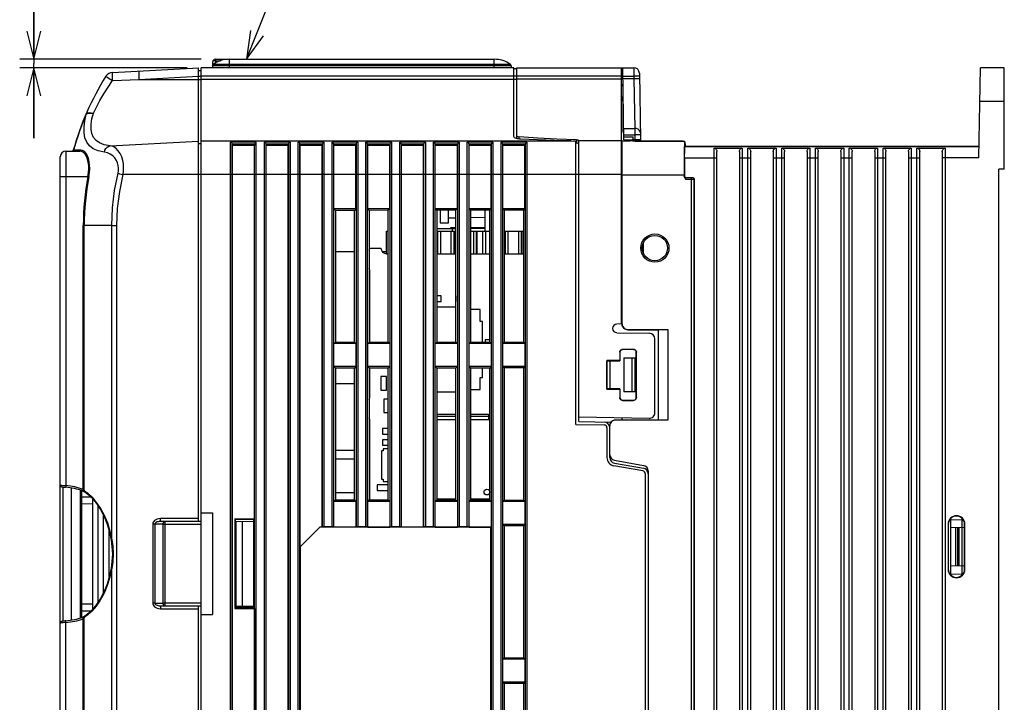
# Model space of a CAD drawing. Extents: x 31 to 410, y 32 to 287.
# Tile 19 of 41: x 136 to 206, y 208 to 256. Entities that reach past the tile are written whole.
import ezdxf

# ---------------------------------------------------------------- set-up
doc = ezdxf.new("R2010")
doc.units = 0
doc.header["$LTSCALE"] = 23.1
doc.layers.get('0').update_dxf_attribs({"linetype": 'CONTINUOUS'})
for name, color, linetype in [('ALL_AXIS', 7, 'CONTINUOUS'), ('ALL_CURVE', 7, 'CONTINUOUS'), ('ALL_DIM', 7, 'CONTINUOUS'), ('ALL_FEATURES', 7, 'CONTINUOUS'), ('ALL_NOTE', 7, 'CONTINUOUS')]:
    doc.layers.add(name, color=color, linetype=linetype)
doc.dimstyles.get("Standard").update_dxf_attribs({"dimtxt": 2.5, "dimasz": 2.5, "dimexe": 1.25, "dimexo": 0.625, "dimtad": 1, "dimcen": 2.5, "dimazin": 3, "dimtfac": 1, "dimtmove": 0, "dimatfit": 3})

# ---------------------------------------------------------------- blocks, each defined once
blk = doc.blocks.new('_OPEN')
at = {"color": 0, "linetype": 'BYBLOCK'}
for p, q in [((0, 0), (-1, 0.25)), ((-1, -0.25), (0, 0)), ((-1, 0), (0, 0))]:
    blk.add_line(p, q, dxfattribs=at)
blk = doc.blocks.new('*D9')
at = {"layer": 'ALL_DIM', "color": 2, "linetype": 'CONTINUOUS'}
for p, q in [((137.161, 253.531), (137.161, 269.933)), ((137.161, 269.933), (137.161, 253.231)), ((149.047, 253.531), (136.161, 253.531)), ((137.161, 247.931), (137.161, 253.231)), ((148.04, 252.931), (136.161, 252.931)), ((137.161, 252.931), (137.161, 247.931))]:
    blk.add_line(p, q, dxfattribs=at)
at = {"layer": 'ALL_DIM', "color": 2, "linetype": 'CONTINUOUS', "xscale": 2, "yscale": 2, "zscale": 2}
for p, rotation in [((137.161, 253.531), 270), ((137.161, 252.931), 90)]:
    blk.add_blockref('_OPEN', p, dxfattribs=dict(at, rotation=rotation))

msp = doc.modelspace()

# ---------------------------------------------------------------- linework, layer by layer
at = {"color": 7, "linetype": 'CONTINUOUS'}
for p, q in [((166, 242.813), (166, 241.931)), ((166, 241.931), (166.6, 241.931)), ((166.08, 236.731), (165.758, 236.731)), ((165.758, 236.331), (166.08, 236.331)), ((166.08, 236.331), (166.08, 236.731)), ((167.12, 236.731), (167.12, 236.331)), ((167.123, 235.928), (165.758, 235.928)), ((168.845, 235.775), (168.156, 235.775)), ((168.845, 234.912), (168.845, 235.775)), ((168.997, 234.912), (168.845, 234.912)), ((168.997, 233.445), (168.997, 234.912)), ((169.2, 233.611), (169.2, 233.445)), ((169.526, 233.611), (169.2, 233.611)), ((168.997, 230.949), (168.997, 231.616)), ((161.8, 231.011), (161.8, 230.051)), ((162.2, 231.011), (161.8, 231.011)), ((162.2, 230.051), (162.2, 231.011)), ((168.845, 230.086), (168.845, 230.949)), ((168.845, 230.949), (168.997, 230.949)), ((161.8, 230.051), (162.2, 230.051)), ((165.758, 229.933), (167.123, 229.933)), ((168.156, 230.086), (168.845, 230.086)), ((162, 229.411), (162, 228.451)), ((162.318, 229.411), (162, 229.411)), ((162, 228.451), (162.318, 228.451)), ((161.92, 227.331), (161.92, 226.931)), ((162.318, 227.331), (161.92, 227.331)), ((161.92, 226.931), (162.318, 226.931)), ((161.92, 226.531), (161.92, 226.131)), ((162.318, 226.531), (161.92, 226.531)), ((161.84, 225.731), (161.84, 223.731)), ((161.96, 225.731), (161.84, 225.731)), ((161.92, 226.131), (162.318, 226.131)), ((161.96, 225.891), (161.96, 225.731)), ((162.318, 225.891), (161.96, 225.891)), ((161.84, 223.731), (161.96, 223.731)), ((161.96, 223.731), (161.96, 223.571)), ((161.52, 223.331), (161.52, 222.931)), ((162.318, 223.331), (161.52, 223.331)), ((161.52, 222.931), (162.318, 222.931)), ((161.96, 223.571), (162.318, 223.571))]:
    msp.add_line(p, q, dxfattribs=at)
at = {"layer": 'ALL_AXIS', "color": 7, "linetype": 'CONTINUOUS'}
for p, q in [((171.24, 252.931), (149.04, 252.931)), ((171.24, 252.1), (171.24, 252.931)), ((169.2, 241.331), (169.2, 242.816)), ((180.44, 239.73), (180.44, 240.531)), ((161, 240.131), (161.8, 240.131)), ((162.2, 239.731), (162.318, 239.731)), ((165.758, 239.731), (167.123, 239.731)), ((168.156, 239.731), (169.526, 239.731)), ((170.553, 239.731), (171.929, 239.731)), ((161, 233.454), (161, 238.531)), ((161, 229.531), (161, 231.607)), ((161, 222.254), (161, 227.931))]:
    msp.add_line(p, q, dxfattribs=at)
at = {"layer": 'ALL_AXIS', "color": 9, "linetype": 'CONTINUOUS'}
for p, q in [((171.24, 252.331), (149.04, 252.331)), ((171.24, 252.1), (149.04, 252.1)), ((171.44, 252.131), (178.84, 252.131)), ((175.84, 245.378), (178.84, 245.378))]:
    msp.add_line(p, q, dxfattribs=at)
at = {"layer": 'ALL_AXIS', "color": 7, "linetype": 'CONTINUOUS'}
for radius in [1, 0.896]:
    msp.add_circle((181.24, 240.131), radius, dxfattribs=at)
for centre, start, end in [((160.6, 240.131), 336.31093, 0.00004), ((162.2, 240.131), 180, 270), ((160.6, 238.531), 359.99996, 23.68907), ((160.6, 229.531), 336.31093, 0.00004), ((160.6, 227.931), 359.99996, 23.68907)]:
    msp.add_arc(centre, 0.4, start, end, dxfattribs=at)
at = {"layer": 'ALL_CURVE', "color": 4, "linetype": 'CONTINUOUS'}
msp.add_circle((169.32, 222.811), 0.2, dxfattribs=at)
at = {"layer": 'ALL_FEATURES', "color": 7, "linetype": 'CONTINUOUS'}
for p, q in [((149.847, 253.334), (149.84, 252.931)), ((150.047, 253.531), (169.84, 253.531)), ((171.038, 253.073), (171.04, 252.931)), ((142.751, 252.601), (148.84, 252.92)), ((148.84, 220.731), (148.84, 252.92)), ((148.84, 252.731), (149.04, 252.731)), ((149.04, 176.931), (149.04, 252.931)), ((171.44, 252.846), (171.24, 252.849)), ((171.44, 247.965), (171.44, 252.931)), ((171.44, 252.931), (179.74, 252.931)), ((178.84, 252.931), (178.84, 234.741)), ((179.049, 247.811), (178.96, 252.931)), ((180.14, 252.538), (180.223, 247.809)), ((204.229, 246.529), (204.34, 252.931)), ((206.04, 252.931), (204.34, 252.931)), ((206.04, 245.731), (206.04, 252.931)), ((171.24, 248.057), (171.24, 252.1)), ((178.84, 251.731), (178.981, 251.731)), ((178.982, 251.651), (178.84, 251.651)), ((178.951, 251.731), (178.951, 251.651)), ((179, 250.761), (178.84, 250.898)), ((179, 250.733), (178.84, 250.896)), ((179, 248.331), (179, 250.639)), ((179.04, 248.331), (179, 248.331)), ((151.258, 247.42), (151.25, 247.507)), ((151.258, 175.195), (151.258, 247.42)), ((152.822, 247.42), (151.258, 247.42)), ((152.83, 247.507), (152.822, 247.42)), ((152.822, 220.913), (152.822, 247.42)), ((153.658, 247.42), (153.65, 247.507)), ((153.658, 172.795), (153.658, 247.42)), ((155.222, 247.42), (153.658, 247.42)), ((155.23, 247.507), (155.222, 247.42)), ((155.222, 170.748), (155.222, 247.42)), ((156.058, 247.42), (156.05, 247.507)), ((156.058, 218.931), (156.058, 247.42)), ((157.622, 247.42), (156.058, 247.42)), ((157.63, 247.507), (157.622, 247.42)), ((157.622, 220.331), (157.622, 247.42)), ((158.458, 247.42), (158.45, 247.507)), ((158.458, 242.913), (158.458, 247.42)), ((160.022, 247.42), (158.458, 247.42)), ((160.03, 247.507), (160.022, 247.42)), ((160.022, 242.913), (160.022, 247.42)), ((160.858, 247.42), (160.85, 247.507)), ((160.858, 242.913), (160.858, 247.42)), ((162.422, 247.42), (160.858, 247.42)), ((162.43, 247.507), (162.422, 247.42)), ((162.422, 242.913), (162.422, 247.42)), ((163.258, 247.42), (163.25, 247.507)), ((163.258, 220.331), (163.258, 247.42)), ((164.822, 247.42), (163.258, 247.42)), ((164.83, 247.507), (164.822, 247.42)), ((164.822, 220.331), (164.822, 247.42)), ((165.658, 247.42), (165.65, 247.507)), ((165.658, 242.913), (165.658, 247.42)), ((167.222, 247.42), (165.658, 247.42)), ((167.23, 247.507), (167.222, 247.42)), ((167.222, 242.913), (167.222, 247.42)), ((168.058, 247.42), (168.05, 247.507)), ((168.058, 242.913), (168.058, 247.42)), ((169.622, 247.42), (168.058, 247.42)), ((169.63, 247.507), (169.622, 247.42)), ((169.622, 242.913), (169.622, 247.42)), ((170.458, 247.42), (170.45, 247.507)), ((170.458, 242.913), (170.458, 247.42)), ((172.022, 247.42), (170.458, 247.42)), ((171.517, 247.875), (171.424, 247.898)), ((172.904, 247.801), (171.736, 247.852)), ((172.03, 247.507), (172.022, 247.42)), ((172.022, 242.913), (172.022, 247.42)), ((175.292, 247.731), (175.475, 247.727)), ((175.64, 227.614), (175.64, 247.692)), ((175.84, 227.811), (175.84, 247.78)), ((178.92, 234.743), (178.92, 247.731)), ((178.92, 247.731), (179.479, 247.731)), ((179.049, 247.811), (179.708, 247.811)), ((179.24, 247.731), (179.24, 247.811)), ((179.746, 247.722), (179.664, 247.724)), ((179.71, 247.723), (179.705, 248.014)), ((179.823, 247.809), (179.708, 247.81)), ((179.71, 247.731), (183.197, 247.731)), ((179.831, 247.721), (179.746, 247.722)), ((179.831, 247.721), (183.347, 247.721)), ((183.347, 247.721), (183.347, 247.331)), ((183.396, 247.534), (183.4, 247.331)), ((139.44, 247.011), (140.438, 247.011)), ((178.92, 247.141), (178.84, 247.143)), ((178.92, 247.011), (178.84, 247.009)), ((183.345, 247.329), (183.347, 247.331)), ((183.347, 247.331), (204.243, 247.331)), ((185.44, 247.222), (187.44, 247.222)), ((185.64, 155.667), (185.64, 246.976)), ((187.24, 246.976), (187.24, 155.667)), ((187.84, 247.222), (189.84, 247.222)), ((188.04, 155.667), (188.04, 246.976)), ((189.64, 246.976), (189.64, 155.667)), ((190.24, 247.222), (192.24, 247.222)), ((190.44, 155.667), (190.44, 246.976)), ((192.04, 246.976), (192.04, 155.667)), ((192.64, 247.222), (194.64, 247.222)), ((192.84, 155.667), (192.84, 246.976)), ((194.44, 246.976), (194.44, 155.667)), ((195.04, 247.222), (197.04, 247.222)), ((195.24, 155.667), (195.24, 246.976)), ((196.84, 246.976), (196.84, 155.667)), ((197.44, 247.222), (199.44, 247.222)), ((197.64, 155.667), (197.64, 246.976)), ((199.24, 246.976), (199.24, 155.667)), ((199.84, 247.222), (201.84, 247.222)), ((200.04, 155.667), (200.04, 246.976)), ((201.64, 246.976), (201.64, 155.667)), ((139.04, 197.531), (139.04, 246.611)), ((183.338, 246.529), (183.338, 245.251)), ((205.64, 156.377), (205.64, 245.731)), ((206.04, 245.731), (205.64, 245.731)), ((183.421, 245.136), (183.458, 245.131)), ((183.831, 245.121), (183.449, 245.121)), ((183.458, 245.131), (183.92, 245.131)), ((184.031, 245.002), (184.031, 156.859)), ((184.04, 156.851), (184.04, 245.011)), ((158.458, 242.913), (158.566, 242.805)), ((160.022, 242.913), (158.458, 242.913)), ((159.916, 242.806), (158.566, 242.805)), ((158.566, 242.805), (158.566, 233.456)), ((160.022, 242.913), (159.916, 242.806)), ((159.916, 233.455), (159.916, 242.806)), ((160.858, 242.913), (160.963, 242.807)), ((162.422, 242.913), (160.858, 242.913)), ((162.318, 242.809), (160.963, 242.807)), ((160.963, 242.807), (160.963, 233.454)), ((162.422, 242.913), (162.318, 242.809)), ((162.318, 233.452), (162.318, 242.809)), ((165.658, 242.913), (165.758, 242.812)), ((167.222, 242.913), (165.658, 242.913)), ((167.123, 242.814), (165.758, 242.812)), ((165.758, 242.812), (165.758, 233.449)), ((166.6, 241.931), (166.6, 242.813)), ((167.222, 242.913), (167.123, 242.814)), ((167.123, 233.447), (167.123, 242.814)), ((168.058, 242.913), (168.156, 242.815)), ((169.622, 242.913), (168.058, 242.913)), ((169.526, 242.816), (168.156, 242.815)), ((168.156, 242.815), (168.156, 233.446)), ((169.622, 242.913), (169.526, 242.816)), ((169.526, 233.445), (169.526, 242.816)), ((170.458, 242.913), (170.553, 242.818)), ((172.022, 242.913), (170.458, 242.913)), ((171.929, 242.819), (170.553, 242.818)), ((170.553, 242.818), (170.553, 233.444)), ((172.022, 242.913), (171.929, 242.819)), ((171.929, 233.442), (171.929, 242.819)), ((166.6, 242.271), (167.123, 242.279)), ((168.156, 242.296), (169.2, 242.313)), ((162.2, 239.731), (162.2, 241.331)), ((162.2, 241.331), (162.318, 241.331)), ((165.758, 241.511), (167.123, 241.511)), ((165.758, 241.331), (167.123, 241.331)), ((165.802, 241.331), (165.802, 239.731)), ((165.838, 239.731), (165.838, 241.331)), ((166.74, 241.571), (166.74, 241.511)), ((167.123, 241.571), (166.74, 241.571)), ((166.962, 241.331), (166.962, 239.731)), ((166.998, 241.331), (166.998, 239.731)), ((167.061, 241.571), (167.061, 241.511)), ((169.2, 241.571), (168.156, 241.571)), ((169.2, 241.511), (168.156, 241.511)), ((168.156, 241.331), (169.526, 241.331)), ((168.562, 241.331), (168.562, 239.731)), ((168.598, 241.331), (168.598, 239.731)), ((169.002, 241.331), (169.002, 239.731)), ((169.038, 239.731), (169.038, 241.331)), ((170.553, 241.331), (171.929, 241.331)), ((170.602, 241.331), (170.602, 239.731)), ((170.638, 239.731), (170.638, 241.331)), ((171.762, 241.331), (171.762, 239.731)), ((171.798, 241.331), (171.798, 239.731)), ((159.916, 239.855), (158.566, 239.856)), ((162.2, 239.852), (161.913, 239.853)), ((178.84, 234.741), (178.54, 234.736)), ((178.54, 234.125), (180.847, 234.085)), ((179.32, 234.343), (182.16, 234.343)), ((179.32, 234.331), (181.485, 234.331)), ((181.485, 234.331), (182.16, 234.343)), ((181.485, 234.331), (181.485, 227.93)), ((182.16, 234.343), (182.16, 227.918)), ((158.458, 233.348), (158.566, 233.456)), ((158.566, 233.456), (159.916, 233.455)), ((160.022, 233.348), (159.916, 233.455)), ((160.858, 233.348), (160.963, 233.454)), ((160.963, 233.454), (162.318, 233.452)), ((162.422, 233.348), (162.318, 233.452)), ((165.658, 233.348), (165.758, 233.449)), ((165.758, 233.449), (167.123, 233.447)), ((167.222, 233.348), (167.123, 233.447)), ((168.058, 233.348), (168.156, 233.446)), ((168.156, 233.446), (169.526, 233.445)), ((169.622, 233.348), (169.526, 233.445)), ((170.458, 233.348), (170.553, 233.444)), ((170.553, 233.444), (171.929, 233.442)), ((172.022, 233.348), (171.929, 233.442)), ((181.24, 228.443), (181.24, 233.685)), ((158.458, 231.713), (158.458, 233.348)), ((160.022, 233.348), (158.458, 233.348)), ((160.022, 233.348), (160.022, 231.713)), ((160.858, 231.713), (160.858, 233.348)), ((162.422, 233.348), (160.858, 233.348)), ((162.422, 233.348), (162.422, 231.713)), ((165.658, 231.713), (165.658, 233.348)), ((167.222, 233.348), (165.658, 233.348)), ((167.222, 233.348), (167.222, 231.713)), ((168.058, 231.713), (168.058, 233.348)), ((169.622, 233.348), (168.058, 233.348)), ((169.622, 233.348), (169.622, 231.713)), ((170.458, 231.713), (170.458, 233.348)), ((172.022, 233.348), (170.458, 233.348)), ((172.022, 233.348), (172.022, 231.713)), ((178.75, 232.741), (178.75, 232.141)), ((178.76, 232.731), (178.76, 232.131)), ((179.731, 232.941), (178.95, 232.941)), ((179.721, 232.931), (178.96, 232.931)), ((179.921, 229.53), (179.921, 232.731)), ((179.931, 229.52), (179.931, 232.741)), ((177.83, 232.141), (177.83, 230.12)), ((177.83, 232.141), (177.84, 232.131)), ((178.75, 232.141), (177.83, 232.141)), ((177.84, 230.131), (177.84, 232.131)), ((177.84, 232.131), (178.76, 232.131)), ((178.04, 232.131), (178.04, 230.131)), ((178.75, 232.141), (178.76, 232.131)), ((179.04, 232.331), (179.04, 229.931)), ((179.04, 232.331), (179.84, 232.331)), ((179.64, 229.931), (179.64, 232.331)), ((179.84, 229.931), (179.84, 232.331)), ((158.458, 231.713), (158.566, 231.605)), ((160.022, 231.713), (158.458, 231.713)), ((159.916, 231.606), (158.566, 231.605)), ((158.566, 231.605), (158.566, 222.256)), ((160.022, 231.713), (159.916, 231.606)), ((159.916, 222.255), (159.916, 231.606)), ((160.858, 231.713), (160.963, 231.607)), ((162.422, 231.713), (160.858, 231.713)), ((162.318, 231.609), (160.963, 231.607)), ((160.963, 231.607), (160.963, 222.254)), ((162.422, 231.713), (162.318, 231.609)), ((162.318, 222.252), (162.318, 231.609)), ((165.658, 231.713), (165.758, 231.612)), ((167.222, 231.713), (165.658, 231.713)), ((167.123, 231.614), (165.758, 231.612)), ((165.758, 231.612), (165.758, 222.249)), ((167.222, 231.713), (167.123, 231.614)), ((167.123, 222.247), (167.123, 231.614)), ((168.058, 231.713), (168.156, 231.615)), ((169.622, 231.713), (168.058, 231.713)), ((169.526, 231.616), (168.156, 231.615)), ((168.156, 231.615), (168.156, 222.246)), ((169.622, 231.713), (169.526, 231.616)), ((169.526, 222.245), (169.526, 231.616)), ((170.458, 231.713), (170.553, 231.618)), ((172.022, 231.713), (170.458, 231.713)), ((171.929, 231.619), (170.553, 231.618)), ((170.553, 231.618), (170.553, 222.244)), ((172.022, 231.713), (171.929, 231.619)), ((171.929, 222.242), (171.929, 231.619)), ((158.566, 230.518), (159.916, 230.519)), ((160.963, 230.52), (161, 230.52)), ((177.83, 230.12), (177.84, 230.131)), ((177.83, 230.12), (178.75, 230.12)), ((178.76, 230.13), (177.84, 230.131)), ((178.75, 230.12), (178.76, 230.13)), ((178.75, 230.12), (178.75, 229.52)), ((178.76, 230.13), (178.76, 229.53)), ((179.84, 229.931), (179.04, 229.931)), ((178.95, 229.32), (179.731, 229.32)), ((178.96, 229.33), (179.721, 229.33)), ((165.758, 228.331), (167.123, 228.331)), ((165.758, 228.189), (167.123, 228.189)), ((167.123, 227.931), (165.758, 227.931)), ((168.156, 228.331), (169.44, 228.331)), ((168.156, 228.189), (169.44, 228.189)), ((169.526, 227.931), (168.156, 227.931)), ((169.44, 228.331), (169.44, 227.931)), ((180.833, 228.043), (175.84, 228.131)), ((175.84, 227.811), (178.123, 227.771)), ((178.44, 227.928), (178.92, 227.928)), ((182.16, 227.918), (178.44, 227.918)), ((178.92, 227.928), (178.92, 228.077)), ((178.92, 227.931), (181.485, 227.93)), ((182.16, 227.918), (181.485, 227.93)), ((175.64, 227.614), (177.644, 227.579)), ((177.84, 227.379), (177.84, 225.269)), ((178.04, 225.266), (178.04, 227.518)), ((161, 226.571), (160.963, 226.571)), ((158.567, 225.764), (158.567, 225.178)), ((159.916, 225.764), (158.567, 225.764)), ((158.567, 225.178), (159.916, 225.178)), ((178.371, 225.072), (180.43, 224.709)), ((180.395, 224.315), (178.336, 224.678)), ((178.371, 224.872), (180.43, 224.509)), ((180.76, 224.315), (180.76, 193.946)), ((180.56, 224.118), (180.56, 194.143)), ((139.04, 223.313), (139.044, 223.282)), ((139.24, 213.652), (139.24, 223.169)), ((139.84, 213.735), (139.84, 223.087)), ((140.48, 213.889), (140.48, 222.932)), ((140.56, 213.912), (140.56, 222.909)), ((140.56, 222.482), (141.192, 222.471)), ((140.68, 222.871), (140.715, 222.856)), ((141.36, 214.523), (141.36, 222.298)), ((158.458, 222.148), (158.566, 222.256)), ((158.566, 222.256), (159.916, 222.255)), ((158.567, 222.764), (158.567, 222.256)), ((159.916, 222.764), (158.567, 222.764)), ((160.022, 222.148), (159.916, 222.255)), ((160.858, 222.148), (160.963, 222.254)), ((160.963, 222.254), (162.318, 222.252)), ((162.422, 222.148), (162.318, 222.252)), ((165.658, 222.148), (165.758, 222.249)), ((165.758, 222.331), (167.123, 222.331)), ((165.758, 222.249), (167.123, 222.247)), ((167.222, 222.148), (167.123, 222.247)), ((168.058, 222.148), (168.156, 222.246)), ((168.156, 222.331), (169.526, 222.331)), ((168.156, 222.246), (169.526, 222.245)), ((169.44, 222.331), (169.44, 222.245)), ((169.622, 222.148), (169.526, 222.245)), ((170.458, 222.148), (170.553, 222.244)), ((170.553, 222.244), (171.929, 222.242)), ((172.022, 222.148), (171.929, 222.242)), ((140.56, 221.979), (141.36, 221.993)), ((141.72, 214.996), (141.72, 221.825)), ((158.458, 220.331), (158.458, 222.148)), ((160.022, 222.148), (158.458, 222.148)), ((160.022, 222.148), (160.022, 220.331)), ((160.858, 220.331), (160.858, 222.148)), ((162.422, 222.148), (160.858, 222.148)), ((162.422, 222.148), (162.422, 220.331)), ((165.658, 220.331), (165.658, 222.148)), ((167.222, 222.148), (165.658, 222.148)), ((167.222, 222.148), (167.222, 220.331)), ((168.058, 220.331), (168.058, 222.148)), ((169.622, 222.148), (168.058, 222.148)), ((169.622, 222.148), (169.622, 220.331)), ((170.458, 220.513), (170.458, 222.148)), ((172.022, 222.148), (170.458, 222.148)), ((172.022, 222.148), (172.022, 220.513)), ((142.12, 215.691), (142.12, 221.13)), ((149.04, 221.32), (149.84, 221.331)), ((149.04, 221.331), (149.84, 221.331)), ((149.84, 221.331), (149.84, 214.131)), ((151.44, 220.913), (151.44, 214.548)), ((151.45, 220.863), (151.44, 220.913)), ((151.44, 220.913), (152.822, 220.913)), ((151.45, 220.863), (151.45, 214.598)), ((152.771, 220.861), (151.45, 220.863)), ((152.822, 220.913), (152.771, 220.861)), ((152.771, 214.6), (152.771, 220.861)), ((202.24, 216.924), (202.24, 220.937)), ((203.04, 216.915), (203.04, 220.946)), ((149.04, 220.731), (146.154, 220.731)), ((151.45, 220.743), (152.771, 220.731)), ((151.493, 220.742), (151.493, 214.719)), ((151.96, 220.738), (151.96, 214.723)), ((156.058, 218.931), (157.458, 220.331)), ((157.465, 220.313), (156.075, 218.923)), ((157.458, 220.331), (157.465, 220.313)), ((157.622, 220.331), (157.458, 220.331)), ((169.605, 220.313), (157.465, 220.313)), ((157.63, 220.339), (157.622, 220.331)), ((158.33, 220.348), (157.75, 220.348)), ((158.458, 220.331), (158.45, 220.339)), ((160.022, 220.331), (158.458, 220.331)), ((160.03, 220.339), (160.022, 220.331)), ((160.73, 220.348), (160.15, 220.348)), ((160.858, 220.331), (160.85, 220.339)), ((160.858, 220.331), (162.422, 220.331)), ((162.43, 220.339), (162.422, 220.331)), ((163.13, 220.348), (162.55, 220.348)), ((163.258, 220.331), (163.25, 220.339)), ((164.822, 220.331), (163.258, 220.331)), ((164.83, 220.339), (164.822, 220.331)), ((165.53, 220.348), (164.95, 220.348)), ((165.658, 220.331), (165.65, 220.339)), ((165.658, 220.331), (167.222, 220.331)), ((167.23, 220.339), (167.222, 220.331)), ((167.93, 220.348), (167.35, 220.348)), ((168.058, 220.331), (168.05, 220.339)), ((168.058, 220.331), (169.622, 220.331)), ((169.622, 220.331), (169.605, 220.313)), ((169.605, 199.948), (169.605, 220.313)), ((170.458, 220.513), (170.553, 220.418)), ((172.022, 220.513), (170.458, 220.513)), ((171.929, 220.419), (170.553, 220.418)), ((170.553, 220.418), (170.553, 211.044)), ((172.022, 220.513), (171.929, 220.419)), ((171.929, 211.042), (171.929, 220.419)), ((202.044, 220.531), (202.044, 217.331)), ((202.067, 220.531), (202.067, 217.331)), ((202.24, 220.296), (203.221, 220.313)), ((203.221, 217.331), (203.221, 220.531)), ((203.244, 217.331), (203.244, 220.531)), ((142.52, 216.792), (142.52, 220.03)), ((142.542, 219.958), (142.653, 219.402)), ((156.058, 218.931), (156.075, 218.923)), ((156.075, 218.923), (156.075, 199.948)), ((203.221, 217.548), (202.24, 217.565)), ((140.56, 214.882), (141.36, 214.868)), ((146.154, 214.731), (149.04, 214.731)), ((148.84, 197.531), (148.84, 214.731)), ((151.45, 214.598), (151.44, 214.548)), ((151.44, 214.548), (152.822, 214.548)), ((151.45, 214.718), (152.771, 214.73)), ((151.45, 214.633), (151.48, 214.651)), ((151.45, 214.651), (152.771, 214.651)), ((151.45, 214.598), (152.771, 214.6)), ((152.822, 214.548), (152.771, 214.6)), ((152.822, 214.548), (152.822, 173.148)), ((140.56, 214.379), (141.234, 214.391)), ((140.719, 213.967), (140.685, 213.953)), ((149.04, 214.141), (149.84, 214.131)), ((149.04, 214.131), (149.84, 214.131)), ((170.458, 210.948), (170.553, 211.044)), ((170.553, 211.044), (171.929, 211.042)), ((172.022, 210.948), (171.929, 211.042)), ((170.458, 209.313), (170.458, 210.948)), ((172.022, 210.948), (170.458, 210.948)), ((172.022, 210.948), (172.022, 209.313)), ((172.022, 209.313), (170.458, 209.313)), ((170.458, 209.313), (170.553, 209.218)), ((171.929, 209.219), (170.553, 209.218)), ((170.553, 209.218), (170.553, 199.844)), ((172.022, 209.313), (171.929, 209.219)), ((171.929, 199.842), (171.929, 209.219))]:
    msp.add_line(p, q, dxfattribs=at)
at = {"layer": 'ALL_FEATURES', "color": 9, "linetype": 'CONTINUOUS'}
for p, q in [((171.038, 253.073), (149.843, 253.073)), ((170.986, 253.169), (149.894, 253.169)), ((150.047, 253.431), (150.044, 253.265)), ((150.047, 253.531), (150.047, 253.431)), ((150.047, 253.431), (150.416, 253.431)), ((151.04, 252.931), (151.04, 253.531)), ((169.84, 252.931), (169.84, 253.531)), ((144.625, 252.1), (148.84, 252.321)), ((148.84, 252.331), (149.04, 252.331)), ((178.84, 252.331), (171.24, 252.331)), ((178.971, 252.331), (179.744, 252.331)), ((179.74, 252.931), (179.744, 252.331)), ((180.144, 252.338), (179.744, 252.331)), ((179.744, 252.331), (179.747, 252.131)), ((144.625, 252.1), (149.04, 252.1)), ((171.44, 252.1), (171.24, 252.1)), ((179.747, 252.131), (178.974, 252.131)), ((180.147, 252.138), (179.747, 252.131)), ((179.747, 252.131), (179.814, 248.627)), ((179, 250.564), (178.84, 250.727)), ((179, 250.747), (178.915, 250.82)), ((206.04, 250.531), (204.298, 250.531)), ((140.887, 249.629), (140.869, 249.637)), ((179.033, 248.731), (179, 248.731)), ((179.035, 248.627), (179.814, 248.627)), ((179.043, 248.16), (179.817, 248.16)), ((179.814, 248.627), (179.817, 248.16)), ((179.817, 248.16), (179.823, 247.809)), ((142.589, 247.395), (148.84, 247.72)), ((149.04, 247.532), (148.84, 247.522)), ((149.04, 247.731), (175.292, 247.731)), ((151.13, 175.203), (151.13, 247.649)), ((152.95, 247.649), (151.13, 247.649)), ((151.25, 175.203), (151.25, 247.507)), ((152.829, 247.494), (151.251, 247.494)), ((152.83, 173.141), (152.83, 247.507)), ((152.95, 173.19), (152.95, 247.649)), ((153.53, 172.803), (153.53, 247.649)), ((155.35, 247.649), (153.53, 247.649)), ((153.65, 172.803), (153.65, 247.507)), ((155.229, 247.494), (153.651, 247.494)), ((155.23, 247.507), (155.23, 170.741)), ((155.35, 247.649), (155.35, 170.79)), ((155.93, 170.403), (155.93, 247.649)), ((157.75, 247.649), (155.93, 247.649)), ((156.05, 170.403), (156.05, 247.507)), ((157.629, 247.494), (156.051, 247.494)), ((157.63, 247.507), (157.63, 220.339)), ((157.75, 247.649), (157.75, 220.348)), ((158.33, 220.348), (158.33, 247.649)), ((160.15, 247.649), (158.33, 247.649)), ((158.45, 220.339), (158.45, 247.507)), ((160.029, 247.494), (158.451, 247.494)), ((160.03, 247.507), (160.03, 220.339)), ((160.15, 247.649), (160.15, 220.348)), ((160.73, 220.348), (160.73, 247.649)), ((162.55, 247.649), (160.73, 247.649)), ((160.85, 220.339), (160.85, 247.507)), ((162.429, 247.494), (160.851, 247.494)), ((162.43, 247.507), (162.43, 220.339)), ((162.55, 247.649), (162.55, 220.348)), ((163.13, 220.348), (163.13, 247.649)), ((164.95, 247.649), (163.13, 247.649)), ((163.25, 220.339), (163.25, 247.507)), ((164.829, 247.494), (163.251, 247.494)), ((164.83, 247.507), (164.83, 220.339)), ((164.95, 247.649), (164.95, 220.348)), ((165.53, 220.348), (165.53, 247.649)), ((167.35, 247.649), (165.53, 247.649)), ((165.65, 220.339), (165.65, 247.507)), ((167.229, 247.494), (165.651, 247.494)), ((167.23, 247.507), (167.23, 220.339)), ((167.35, 247.649), (167.35, 220.348)), ((167.93, 220.348), (167.93, 247.649)), ((169.75, 247.649), (167.93, 247.649)), ((168.05, 220.339), (168.05, 247.507)), ((169.629, 247.494), (168.051, 247.494)), ((169.63, 247.507), (169.63, 154.371)), ((169.75, 247.649), (169.75, 154.229)), ((170.33, 154.229), (170.33, 247.649)), ((172.15, 247.649), (170.33, 247.649)), ((170.45, 154.371), (170.45, 247.507)), ((172.029, 247.494), (170.451, 247.494)), ((171.605, 247.863), (171.605, 248.021)), ((172.03, 247.507), (172.03, 154.371)), ((172.15, 247.649), (172.15, 154.229)), ((175.754, 247.572), (175.64, 247.574)), ((175.675, 247.814), (175.675, 247.582)), ((175.84, 247.761), (178.84, 247.761)), ((179.046, 248.014), (179.705, 248.014)), ((179.122, 247.731), (179.122, 247.811)), ((179.823, 247.809), (179.823, 247.731)), ((180.11, 247.731), (180.11, 247.721)), ((139.44, 247.011), (139.44, 223.267)), ((139.986, 247.07), (139.966, 247.069)), ((140.509, 247.07), (139.986, 247.07)), ((142.171, 246.937), (141.72, 247.022)), ((204.242, 247.329), (183.345, 247.329)), ((185.44, 155.351), (185.44, 247.222)), ((187.44, 247.222), (187.44, 155.351)), ((187.84, 155.351), (187.84, 247.222)), ((189.84, 247.222), (189.84, 155.351)), ((190.24, 155.351), (190.24, 247.222)), ((192.24, 247.222), (192.24, 155.351)), ((192.64, 155.351), (192.64, 247.222)), ((194.64, 247.222), (194.64, 155.351)), ((195.04, 155.351), (195.04, 247.222)), ((197.04, 247.222), (197.04, 155.351)), ((197.44, 155.351), (197.44, 247.222)), ((199.44, 247.222), (199.44, 155.351)), ((199.84, 155.351), (199.84, 247.222)), ((201.84, 247.222), (201.84, 155.351)), ((183.338, 246.529), (185.64, 246.529)), ((187.24, 246.529), (188.04, 246.529)), ((189.64, 246.529), (190.44, 246.529)), ((192.04, 246.529), (192.84, 246.529)), ((194.44, 246.529), (195.24, 246.529)), ((196.84, 246.529), (197.64, 246.529)), ((199.24, 246.529), (200.04, 246.529)), ((204.229, 246.529), (201.64, 246.529)), ((175.84, 245.347), (143.499, 245.347)), ((178.92, 245.331), (183.328, 245.331)), ((139.04, 245.211), (141.005, 245.21)), ((141.071, 245.198), (141.005, 245.211)), ((178.92, 245.211), (178.84, 245.209)), ((183.329, 245.241), (183.338, 245.251)), ((183.883, 245.001), (183.446, 245.001)), ((183.449, 245.121), (183.458, 245.131)), ((183.831, 156.74), (183.831, 245.121)), ((183.972, 245.001), (183.883, 245.001)), ((183.92, 245.131), (183.911, 245.122)), ((184.024, 245.002), (183.972, 245.001)), ((184.031, 245.002), (184.024, 245.002)), ((184.04, 245.011), (184.031, 245.002)), ((140.676, 223.001), (140.676, 241.731)), ((140.743, 241.731), (140.676, 241.731)), ((140.743, 222.922), (140.743, 241.731)), ((142.691, 241.731), (140.743, 241.731)), ((142.691, 219.421), (142.691, 241.731)), ((142.691, 241.731), (143.063, 241.731)), ((143.063, 197.531), (143.063, 241.731)), ((165.766, 241.511), (165.766, 241.331)), ((166.038, 239.731), (166.038, 241.331)), ((166.762, 241.331), (166.762, 239.731)), ((166.843, 241.511), (166.843, 241.331)), ((168.362, 241.331), (168.362, 239.731)), ((169.238, 239.731), (169.238, 241.331)), ((170.838, 239.731), (170.838, 241.331)), ((171.562, 241.331), (171.562, 239.731)), ((179.32, 234.331), (179.32, 234.343)), ((178.76, 232.731), (178.75, 232.741)), ((178.96, 232.931), (178.95, 232.941)), ((179.721, 232.931), (179.731, 232.941)), ((179.921, 232.731), (179.931, 232.741)), ((178.76, 229.53), (178.75, 229.52)), ((178.96, 229.33), (178.95, 229.32)), ((179.721, 229.33), (179.731, 229.32)), ((179.921, 229.53), (179.931, 229.52)), ((178.44, 227.918), (178.44, 227.928)), ((161, 226.207), (160.963, 226.207)), ((161, 226.111), (160.963, 226.111)), ((139.04, 223.313), (139.054, 223.306)), ((139.44, 223.267), (139.43, 223.147)), ((140.676, 223.001), (140.636, 222.888)), ((148.84, 220.931), (146.144, 220.931)), ((202.24, 220.866), (203.04, 220.852)), ((145.606, 220.531), (145.606, 214.931)), ((145.758, 220.531), (145.606, 220.531)), ((145.758, 220.531), (145.758, 214.931)), ((146.341, 220.531), (145.758, 220.531)), ((146.341, 214.931), (146.341, 220.531)), ((146.341, 220.531), (149.04, 220.531)), ((146.483, 214.731), (146.483, 220.731)), ((202.067, 220.531), (202.044, 220.531)), ((202.581, 220.302), (202.581, 217.56)), ((202.723, 220.304), (202.723, 217.557)), ((202.84, 217.555), (202.84, 220.306)), ((203.221, 220.531), (203.244, 220.531)), ((142.717, 217.539), (142.691, 217.401)), ((142.691, 197.531), (142.691, 217.401)), ((202.067, 217.331), (202.044, 217.331)), ((203.221, 217.331), (203.244, 217.331)), ((202.24, 216.996), (203.04, 217.01)), ((145.758, 214.931), (145.606, 214.931)), ((145.758, 214.931), (146.341, 214.931)), ((146.144, 214.531), (148.84, 214.531)), ((149.04, 214.931), (146.341, 214.931)), ((140.676, 213.821), (140.636, 213.934)), ((140.996, 214.088), (140.743, 213.899)), ((140.743, 197.531), (140.743, 213.899)), ((139.44, 213.554), (139.43, 213.674)), ((139.44, 197.531), (139.44, 213.554)), ((140.676, 197.531), (140.676, 213.821))]:
    msp.add_line(p, q, dxfattribs=at)
for points in [[(150.047, 253.431), (149.986, 253.427), (149.93, 253.413), (149.886, 253.392), (149.857, 253.365), (149.847, 253.334)], [(142.273, 252.319), (142.288, 252.308), (142.335, 252.277), (142.41, 252.228), (142.509, 252.165), (142.625, 252.092), (142.751, 252.013)], [(142.751, 252.013), (142.745, 252.144), (142.741, 252.268), (142.738, 252.38), (142.739, 252.473), (142.741, 252.542), (142.745, 252.586), (142.751, 252.601)], [(144.625, 252.699), (144.618, 252.678), (144.614, 252.618), (144.612, 252.523), (144.614, 252.399), (144.618, 252.255), (144.625, 252.1)], [(141.389, 249.699), (141.607, 250.134), (141.856, 250.594), (142.134, 251.07), (142.436, 251.548), (142.751, 252.013)], [(142.751, 252.013), (143.379, 252.042), (144.003, 252.071), (144.625, 252.1)], [(141.72, 247.022), (141.369, 247.171), (141.105, 247.379), (140.915, 247.638), (140.792, 247.949), (140.731, 248.314), (140.73, 248.727), (140.785, 249.17), (140.887, 249.629)], [(140.869, 249.637), (140.916, 249.694), (140.999, 249.73), (141.11, 249.744), (141.243, 249.733), (141.389, 249.699)], [(140.887, 249.629), (140.972, 249.68), (141.09, 249.71), (141.232, 249.716), (141.389, 249.699)], [(142.589, 247.395), (142.161, 247.463), (141.829, 247.588), (141.579, 247.763), (141.4, 247.985), (141.286, 248.251), (141.23, 248.566), (141.232, 248.921), (141.288, 249.304), (141.389, 249.699)], [(180.214, 248.316), (180.193, 248.413), (180.136, 248.5), (180.047, 248.569), (179.937, 248.613), (179.814, 248.627)], [(180.217, 248.16), (180.197, 248.162), (180.14, 248.163), (180.052, 248.163), (179.94, 248.162), (179.817, 248.16)], [(142.171, 246.937), (142.215, 247.074), (142.284, 247.195), (142.373, 247.293), (142.477, 247.36), (142.589, 247.395)], [(143.499, 245.347), (143.532, 245.605), (143.54, 245.858), (143.522, 246.106), (143.477, 246.352), (143.401, 246.596), (143.292, 246.831), (143.15, 247.041), (142.981, 247.211), (142.792, 247.332), (142.589, 247.395)], [(180.106, 247.809), (179.926, 247.809), (179.823, 247.809)], [(180.223, 247.809), (180.209, 247.809), (180.169, 247.809), (180.106, 247.809)], [(139.986, 247.07), (139.971, 247.039), (139.944, 247.018), (139.912, 247.011)], [(140.509, 247.07), (140.495, 247.039), (140.469, 247.018), (140.438, 247.011)], [(141.005, 245.21), (141.047, 245.482), (141.065, 245.744), (141.058, 245.994), (141.028, 246.23), (140.975, 246.447), (140.899, 246.639), (140.801, 246.801), (140.682, 246.922), (140.553, 246.992), (140.438, 247.011)], [(141.071, 245.198), (141.113, 245.48), (141.131, 245.753), (141.125, 246.013), (141.095, 246.259), (141.042, 246.484), (140.967, 246.684), (140.869, 246.852), (140.751, 246.979), (140.623, 247.051), (140.509, 247.07)], [(143.139, 245.437), (143.172, 245.627), (143.179, 245.812), (143.159, 245.995), (143.11, 246.176), (143.029, 246.356), (142.913, 246.528), (142.762, 246.681), (142.584, 246.806), (142.384, 246.893), (142.171, 246.937)], [(142.691, 241.731), (142.741, 242.977), (142.891, 244.215), (143.139, 245.437)], [(143.063, 241.731), (143.112, 242.947), (143.258, 244.155), (143.499, 245.347)], [(143.139, 245.437), (143.247, 245.41), (143.369, 245.38), (143.499, 245.347)], [(183.328, 245.208), (183.328, 245.226), (183.328, 245.237), (183.329, 245.241)], [(183.449, 245.121), (183.411, 245.127), (183.378, 245.144), (183.351, 245.171), (183.334, 245.204), (183.329, 245.241)], [(183.446, 245.001), (183.447, 245.053), (183.447, 245.076), (183.447, 245.095), (183.448, 245.109), (183.448, 245.118), (183.449, 245.121)], [(183.888, 245.121), (183.852, 245.121), (183.831, 245.121)], [(183.911, 245.122), (183.908, 245.122), (183.9, 245.121), (183.888, 245.121)], [(184.031, 245.002), (184.025, 245.039), (184.008, 245.072), (183.982, 245.099), (183.948, 245.116), (183.911, 245.122)], [(139.054, 223.306), (139.094, 223.298), (139.157, 223.29), (139.24, 223.282), (139.337, 223.274), (139.44, 223.267)], [(140.676, 223.001), (140.697, 222.981), (140.716, 222.96), (140.732, 222.94), (140.743, 222.922)], [(140.743, 222.922), (140.741, 222.885), (140.751, 222.852), (140.772, 222.827), (140.778, 222.823)], [(140.743, 222.922), (141.007, 222.724), (141.298, 222.444), (141.6, 222.083), (141.89, 221.653), (142.155, 221.162), (142.383, 220.618), (142.564, 220.034), (142.691, 219.421)], [(146.144, 220.931), (146.017, 220.919), (145.907, 220.89), (145.814, 220.846), (145.737, 220.792), (145.678, 220.73), (145.637, 220.664), (145.614, 220.596), (145.606, 220.531)], [(146.154, 220.731), (146.151, 220.74), (146.148, 220.769), (146.146, 220.813), (146.144, 220.869), (146.144, 220.931)], [(146.154, 220.731), (146.061, 220.725), (145.98, 220.71), (145.911, 220.688), (145.855, 220.661), (145.811, 220.63), (145.781, 220.597), (145.764, 220.564), (145.758, 220.531)], [(146.341, 220.531), (146.342, 220.552), (146.345, 220.575), (146.35, 220.6), (146.359, 220.627), (146.371, 220.654), (146.388, 220.679), (146.408, 220.7), (146.431, 220.717), (146.457, 220.727), (146.483, 220.731)], [(142.691, 219.421), (142.665, 219.411), (142.654, 219.404), (142.653, 219.402)], [(142.691, 219.421), (142.716, 219.287), (142.74, 219.138), (142.762, 218.976), (142.78, 218.803), (142.793, 218.62), (142.797, 218.43), (142.794, 218.239), (142.783, 218.05), (142.765, 217.867), (142.742, 217.696), (142.717, 217.539)], [(142.691, 217.401), (142.562, 216.781), (142.378, 216.19), (142.146, 215.642), (141.877, 215.147), (141.583, 214.715), (141.28, 214.358), (140.996, 214.088)], [(142.691, 217.401), (142.665, 217.41), (142.654, 217.418), (142.653, 217.419)], [(145.606, 214.931), (145.614, 214.864), (145.637, 214.797), (145.678, 214.731), (145.737, 214.669), (145.814, 214.615), (145.907, 214.572), (146.017, 214.542), (146.144, 214.531)], [(145.758, 214.931), (145.764, 214.897), (145.781, 214.864), (145.811, 214.831), (145.855, 214.8), (145.911, 214.773), (145.98, 214.751), (146.061, 214.736), (146.154, 214.731)], [(146.154, 214.731), (146.151, 214.721), (146.148, 214.692), (146.146, 214.648), (146.144, 214.592), (146.144, 214.531)], [(146.483, 214.731), (146.451, 214.736), (146.424, 214.748), (146.402, 214.766), (146.385, 214.787), (146.371, 214.808), (146.36, 214.831), (146.353, 214.852), (146.348, 214.872), (146.344, 214.891), (146.342, 214.911), (146.341, 214.931)], [(140.743, 213.899), (140.73, 213.879), (140.712, 213.857), (140.694, 213.838), (140.676, 213.821)], [(140.743, 213.899), (140.741, 213.936), (140.751, 213.969), (140.772, 213.994), (140.778, 213.999)], [(139.44, 213.554), (139.337, 213.547), (139.24, 213.54), (139.157, 213.531), (139.094, 213.523), (139.054, 213.515), (139.04, 213.508)]]:
    msp.add_lwpolyline(points, dxfattribs=at)
at = {"layer": 'ALL_FEATURES', "color": 7, "linetype": 'CONTINUOUS'}
for points in [[(171.44, 248.101), (171.448, 248.077), (171.472, 248.056), (171.508, 248.039), (171.554, 248.027), (171.605, 248.021)], [(151.25, 247.507), (151.244, 247.534), (151.232, 247.563), (151.214, 247.59), (151.19, 247.615), (151.162, 247.635), (151.13, 247.649)], [(152.95, 247.649), (152.918, 247.635), (152.89, 247.615), (152.866, 247.59), (152.848, 247.563), (152.836, 247.534), (152.83, 247.507)], [(153.65, 247.507), (153.644, 247.534), (153.632, 247.563), (153.614, 247.59), (153.59, 247.615), (153.562, 247.635), (153.53, 247.649)], [(155.35, 247.649), (155.318, 247.635), (155.29, 247.615), (155.266, 247.59), (155.248, 247.563), (155.236, 247.534), (155.23, 247.507)], [(156.05, 247.507), (156.044, 247.534), (156.032, 247.563), (156.014, 247.59), (155.99, 247.615), (155.962, 247.635), (155.93, 247.649)], [(157.75, 247.649), (157.718, 247.635), (157.69, 247.615), (157.666, 247.59), (157.648, 247.563), (157.636, 247.534), (157.63, 247.507)], [(158.45, 247.507), (158.444, 247.534), (158.432, 247.563), (158.414, 247.59), (158.39, 247.615), (158.362, 247.635), (158.33, 247.649)], [(160.15, 247.649), (160.118, 247.635), (160.09, 247.615), (160.066, 247.59), (160.048, 247.563), (160.036, 247.534), (160.03, 247.507)], [(160.85, 247.507), (160.844, 247.534), (160.832, 247.563), (160.814, 247.59), (160.79, 247.615), (160.762, 247.635), (160.73, 247.649)], [(162.55, 247.649), (162.518, 247.635), (162.49, 247.615), (162.466, 247.59), (162.448, 247.563), (162.436, 247.534), (162.43, 247.507)], [(163.25, 247.507), (163.244, 247.534), (163.232, 247.563), (163.214, 247.59), (163.19, 247.615), (163.162, 247.635), (163.13, 247.649)], [(164.95, 247.649), (164.918, 247.635), (164.89, 247.615), (164.866, 247.59), (164.848, 247.563), (164.836, 247.534), (164.83, 247.507)], [(165.65, 247.507), (165.644, 247.534), (165.632, 247.563), (165.614, 247.59), (165.59, 247.615), (165.562, 247.635), (165.53, 247.649)], [(167.35, 247.649), (167.318, 247.635), (167.29, 247.615), (167.266, 247.59), (167.248, 247.563), (167.236, 247.534), (167.23, 247.507)], [(168.05, 247.507), (168.044, 247.534), (168.032, 247.563), (168.014, 247.59), (167.99, 247.615), (167.962, 247.635), (167.93, 247.649)], [(169.75, 247.649), (169.718, 247.635), (169.69, 247.615), (169.666, 247.59), (169.648, 247.563), (169.636, 247.534), (169.63, 247.507)], [(170.45, 247.507), (170.444, 247.534), (170.432, 247.563), (170.414, 247.59), (170.39, 247.615), (170.362, 247.635), (170.33, 247.649)], [(171.424, 247.898), (171.348, 247.926), (171.289, 247.963), (171.252, 248.007), (171.24, 248.057)], [(171.512, 247.877), (171.485, 247.891), (171.452, 247.926), (171.44, 247.965)], [(171.736, 247.852), (171.623, 247.86), (171.517, 247.875)], [(175.675, 247.814), (174.287, 247.87), (172.928, 247.939), (171.605, 248.021)], [(172.15, 247.649), (172.118, 247.635), (172.09, 247.615), (172.066, 247.59), (172.048, 247.563), (172.036, 247.534), (172.03, 247.507)], [(175.292, 247.731), (174.091, 247.761), (172.904, 247.801)], [(175.64, 247.692), (175.632, 247.703), (175.609, 247.713), (175.574, 247.72), (175.527, 247.724), (175.475, 247.727)], [(175.754, 247.572), (175.685, 247.581), (175.64, 247.586)], [(175.675, 247.814), (175.727, 247.811), (175.773, 247.805), (175.809, 247.797), (175.832, 247.789), (175.84, 247.78)], [(175.84, 247.526), (175.83, 247.546), (175.801, 247.561), (175.754, 247.572)], [(179.664, 247.724), (179.527, 247.73), (179.479, 247.731)], [(183.338, 247.399), (183.335, 247.196), (183.333, 246.952), (183.331, 246.673), (183.33, 246.364), (183.328, 246.032), (183.328, 245.685), (183.328, 245.208)], [(183.347, 247.721), (183.344, 247.664), (183.341, 247.556), (183.338, 247.399)], [(183.338, 246.529), (183.338, 246.684), (183.339, 246.833), (183.339, 246.971), (183.34, 247.092), (183.341, 247.192), (183.342, 247.266), (183.344, 247.312), (183.345, 247.329)], [(185.44, 247.222), (185.489, 247.215), (185.537, 247.193), (185.578, 247.157), (185.611, 247.109), (185.632, 247.048), (185.64, 246.976)], [(187.24, 246.976), (187.248, 247.047), (187.269, 247.109), (187.302, 247.157), (187.343, 247.193), (187.391, 247.215), (187.44, 247.222)], [(187.84, 247.222), (187.889, 247.215), (187.937, 247.193), (187.978, 247.157), (188.011, 247.109), (188.032, 247.048), (188.04, 246.976)], [(189.64, 246.976), (189.648, 247.047), (189.669, 247.109), (189.702, 247.157), (189.743, 247.193), (189.791, 247.215), (189.84, 247.222)], [(190.24, 247.222), (190.289, 247.215), (190.337, 247.193), (190.378, 247.157), (190.411, 247.109), (190.432, 247.048), (190.44, 246.976)], [(192.04, 246.976), (192.048, 247.047), (192.069, 247.109), (192.102, 247.157), (192.143, 247.193), (192.191, 247.215), (192.24, 247.222)], [(192.64, 247.222), (192.689, 247.215), (192.737, 247.193), (192.778, 247.157), (192.811, 247.109), (192.832, 247.048), (192.84, 246.976)], [(194.44, 246.976), (194.448, 247.047), (194.469, 247.109), (194.502, 247.157), (194.543, 247.193), (194.591, 247.215), (194.64, 247.222)], [(195.04, 247.222), (195.089, 247.215), (195.137, 247.193), (195.178, 247.157), (195.211, 247.109), (195.232, 247.048), (195.24, 246.976)], [(196.84, 246.976), (196.848, 247.047), (196.869, 247.109), (196.902, 247.157), (196.943, 247.193), (196.991, 247.215), (197.04, 247.222)], [(197.44, 247.222), (197.489, 247.215), (197.537, 247.193), (197.578, 247.157), (197.611, 247.109), (197.632, 247.048), (197.64, 246.976)], [(199.24, 246.976), (199.248, 247.047), (199.269, 247.109), (199.302, 247.157), (199.343, 247.193), (199.391, 247.215), (199.44, 247.222)], [(199.84, 247.222), (199.889, 247.215), (199.937, 247.193), (199.978, 247.157), (200.011, 247.109), (200.032, 247.048), (200.04, 246.976)], [(201.64, 246.976), (201.648, 247.047), (201.669, 247.109), (201.702, 247.157), (201.743, 247.193), (201.791, 247.215), (201.84, 247.222)], [(183.328, 245.208), (183.331, 245.175), (183.341, 245.14), (183.359, 245.105), (183.383, 245.07), (183.413, 245.036), (183.446, 245.001)], [(183.338, 245.251), (183.344, 245.213), (183.361, 245.18), (183.387, 245.153), (183.421, 245.136)], [(183.92, 245.131), (183.957, 245.125), (183.991, 245.108), (184.017, 245.081), (184.034, 245.048), (184.04, 245.011)], [(178.92, 234.743), (178.93, 234.654), (178.96, 234.57), (179.007, 234.494), (179.071, 234.43), (179.147, 234.383), (179.231, 234.353), (179.32, 234.343)], [(179.32, 234.331), (179.231, 234.341), (179.146, 234.37), (179.071, 234.418), (179.007, 234.481), (178.96, 234.557), (178.93, 234.642), (178.92, 234.731)], [(178.75, 232.741), (178.759, 232.803), (178.788, 232.859), (178.832, 232.903), (178.888, 232.931), (178.95, 232.941)], [(178.96, 232.931), (178.898, 232.921), (178.842, 232.893), (178.798, 232.848), (178.77, 232.793), (178.76, 232.731)], [(179.921, 232.731), (179.911, 232.793), (179.882, 232.849), (179.838, 232.893), (179.782, 232.921), (179.721, 232.931)], [(179.731, 232.941), (179.792, 232.931), (179.848, 232.903), (179.892, 232.859), (179.921, 232.803), (179.931, 232.741)], [(178.95, 229.32), (178.888, 229.33), (178.832, 229.358), (178.788, 229.403), (178.759, 229.458), (178.75, 229.52)], [(178.76, 229.53), (178.77, 229.469), (178.798, 229.413), (178.842, 229.369), (178.898, 229.34), (178.96, 229.33)], [(179.721, 229.33), (179.782, 229.34), (179.838, 229.368), (179.882, 229.412), (179.911, 229.468), (179.921, 229.53)], [(179.931, 229.52), (179.921, 229.458), (179.892, 229.403), (179.848, 229.358), (179.792, 229.33), (179.731, 229.32)], [(178.04, 227.528), (178.05, 227.617), (178.08, 227.702), (178.127, 227.777), (178.191, 227.841), (178.266, 227.889), (178.351, 227.918), (178.44, 227.928)], [(178.44, 227.918), (178.351, 227.908), (178.267, 227.878), (178.191, 227.831), (178.127, 227.767), (178.08, 227.692), (178.05, 227.607), (178.04, 227.518)], [(139.044, 223.282), (139.062, 223.243), (139.089, 223.215), (139.116, 223.199), (139.139, 223.19), (139.163, 223.183), (139.191, 223.177), (139.226, 223.171), (139.267, 223.165), (139.314, 223.159), (139.365, 223.153), (139.421, 223.148), (139.43, 223.147)], [(140.636, 222.888), (140.641, 222.886), (140.68, 222.871)], [(140.715, 222.856), (140.744, 222.842), (140.765, 222.83), (140.778, 222.823)], [(140.778, 222.823), (141.026, 222.633), (141.319, 222.348), (141.611, 221.991), (141.891, 221.566), (142.147, 221.079), (142.367, 220.54), (142.542, 219.958)], [(203.221, 220.531), (203.207, 220.659), (203.164, 220.781), (203.096, 220.89), (203.004, 220.982), (202.895, 221.05), (202.773, 221.093), (202.644, 221.108), (202.516, 221.093), (202.394, 221.05), (202.285, 220.982), (202.193, 220.89), (202.125, 220.781), (202.082, 220.659), (202.067, 220.531)], [(157.75, 220.348), (157.715, 220.348), (157.683, 220.346), (157.657, 220.344), (157.639, 220.342), (157.63, 220.339)], [(158.45, 220.339), (158.441, 220.342), (158.423, 220.344), (158.397, 220.346), (158.365, 220.348), (158.33, 220.348)], [(160.15, 220.348), (160.115, 220.348), (160.083, 220.346), (160.057, 220.344), (160.039, 220.342), (160.03, 220.339)], [(160.85, 220.339), (160.841, 220.342), (160.823, 220.344), (160.797, 220.346), (160.765, 220.348), (160.73, 220.348)], [(162.55, 220.348), (162.515, 220.348), (162.483, 220.346), (162.457, 220.344), (162.439, 220.342), (162.43, 220.339)], [(163.25, 220.339), (163.241, 220.342), (163.223, 220.344), (163.197, 220.346), (163.165, 220.348), (163.13, 220.348)], [(164.95, 220.348), (164.915, 220.348), (164.883, 220.346), (164.857, 220.344), (164.839, 220.342), (164.83, 220.339)], [(165.65, 220.339), (165.641, 220.342), (165.623, 220.344), (165.597, 220.346), (165.565, 220.348), (165.53, 220.348)], [(167.35, 220.348), (167.315, 220.348), (167.283, 220.346), (167.257, 220.344), (167.239, 220.342), (167.23, 220.339)], [(168.05, 220.339), (168.041, 220.342), (168.023, 220.344), (167.997, 220.346), (167.965, 220.348), (167.93, 220.348)], [(142.653, 219.402), (142.711, 218.943), (142.737, 218.414), (142.712, 217.884), (142.653, 217.419)], [(142.653, 217.419), (142.543, 216.868), (142.369, 216.286), (142.149, 215.746), (141.893, 215.259), (141.613, 214.833), (141.321, 214.476), (141.029, 214.191), (140.778, 213.999)], [(202.067, 217.331), (202.082, 217.202), (202.125, 217.08), (202.193, 216.971), (202.285, 216.88), (202.394, 216.811), (202.516, 216.768), (202.644, 216.754), (202.773, 216.768), (202.895, 216.811), (203.004, 216.88), (203.096, 216.971), (203.164, 217.08), (203.207, 217.202), (203.221, 217.331)], [(140.685, 213.953), (140.647, 213.938), (140.636, 213.934)], [(140.778, 213.999), (140.768, 213.992), (140.747, 213.981), (140.719, 213.967)], [(139.43, 213.674), (139.416, 213.673), (139.353, 213.667), (139.296, 213.66), (139.246, 213.653), (139.204, 213.646), (139.17, 213.64), (139.142, 213.632), (139.117, 213.623), (139.089, 213.607), (139.063, 213.58), (139.045, 213.542), (139.04, 213.508)]]:
    msp.add_lwpolyline(points, dxfattribs=at)
for centre, radius, start, end in [((149.963, 253.071), 0.12, 124.97041, 179), ((150.047, 253.331), 0.2, 90, 179), ((151.04, 251.531), 2, 90, 124.97041), ((169.84, 251.531), 2, 55.02959, 90), ((170.918, 253.071), 0.12, 1, 55.02959), ((159.24, 241.731), 20, 148.0321, 164.5182), ((142.782, 252.002), 0.6, 93, 148.0321), ((179.74, 252.531), 0.4, 1.00072, 90.00001), ((180.303, 247.811), 0.08, 181.00021, 270.01021), ((183.197, 247.531), 0.2, 72.98581, 90), ((183.197, 247.531), 0.2, 1, 40.7735), ((139.44, 246.611), 0.4, 90, 180), ((139.889, 247.091), 0.08, 286.37499, 344.52495), ((178.545, 234.431), 0.305, 91, 269), ((180.84, 233.685), 0.4, 0, 89), ((180.84, 228.443), 0.4, 269, 360), ((177.64, 227.379), 0.2, 0, 89), ((177.64, 227.379), 0.4, 12.71317, 89), ((178.44, 225.269), 0.6, 180, 260), ((178.44, 225.466), 0.4, 180, 260), ((178.44, 225.266), 0.4, 180, 260), ((180.36, 224.118), 0.2, 0, 80), ((180.36, 224.315), 0.4, 0, 80), ((180.36, 224.115), 0.4, 0, 80), ((139.04, 218.411), 4.753, 70.38314, 85.29137), ((202.644, 220.531), 0.6, 0, 180), ((202.644, 217.331), 0.6, 180, 360), ((139.04, 218.411), 4.753, 274.70863, 289.61685)]:
    msp.add_arc(centre, radius, start, end, dxfattribs=at)
at = {"layer": 'ALL_FEATURES', "color": 9, "linetype": 'CONTINUOUS'}
for centre, radius, start, end in [((159.24, 241.731), 19.98, 156.71419, 164.5005), ((159.24, 241.731), 18.564, 169.19572, 180), ((159.24, 241.731), 18.497, 169.19547, 180), ((139.04, 218.411), 4.873, 70.38316, 85.29137), ((139.04, 218.411), 4.873, 274.70863, 289.61685)]:
    msp.add_arc(centre, radius, start, end, dxfattribs=at)
at = {"layer": 'ALL_NOTE', "color": 2, "linetype": 'CONTINUOUS'}
msp.add_line((152.256, 253.531), (155.522, 261.741), dxfattribs=at)
msp.add_lwpolyline([(152.531, 255.574), (152.256, 253.531), (153.46, 255.204)], dxfattribs=at)

# ---------------------------------------------------------------- dimensions: what is measured, and where the dimension line sits
at = {"layer": 'ALL_DIM', "color": 2, "linetype": 'CONTINUOUS'}
dim = msp.add_linear_dim(base=(137.161, 253.531), p1=(148.04, 252.931), p2=(149.047, 253.531), angle=90, dimstyle='Standard', dxfattribs=at)
dim.commit()
dim.dimension.update_dxf_attribs({"geometry": '*D9', "text_midpoint": (136.361, 256.173), "dimtype": 128})

doc.saveas('drawing.dxf')
